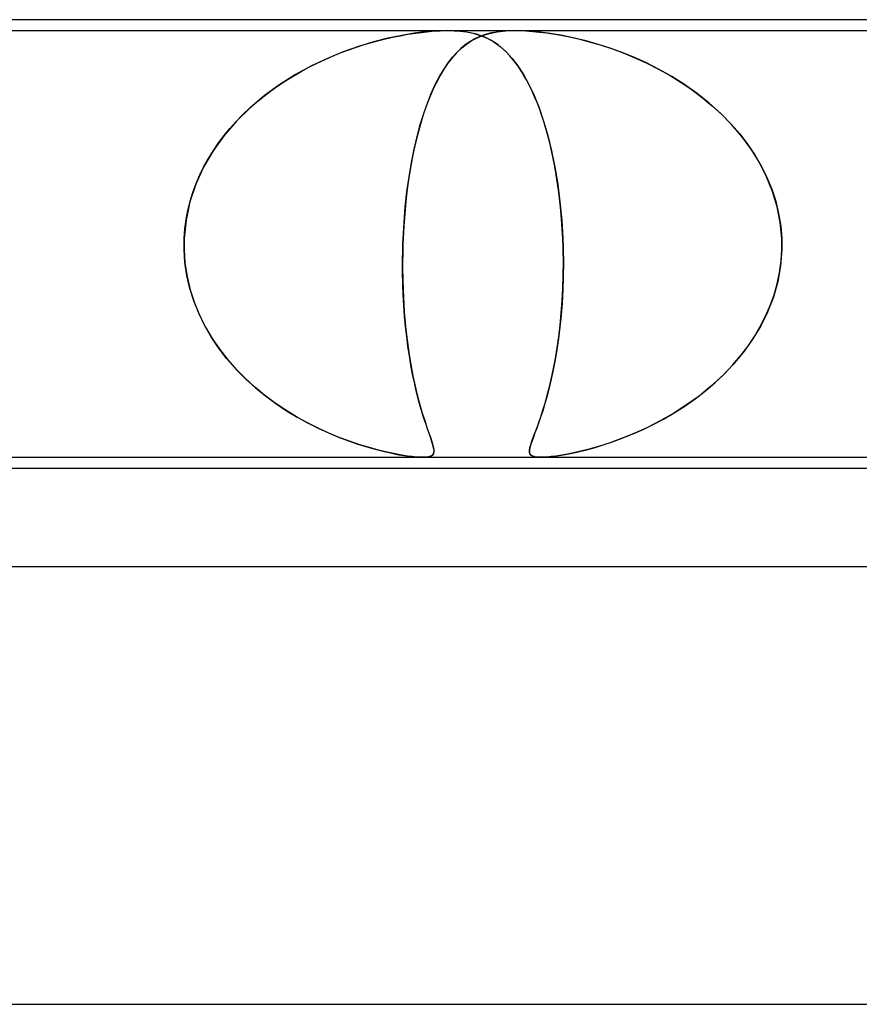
# Model space of a CAD drawing. Header units: millimetres. Extents: x -280 to 280, y -2 to 180.
# Tile 34 of 73: x -42 to -34, y 171 to 180. Entities that reach past the tile are written whole.
import ezdxf

# ---------------------------------------------------------------- set-up
doc = ezdxf.new("R2010")
doc.units = ezdxf.units.MM
doc.layers.add('HIDDEN', color=7, linetype='Continuous')
doc.layers.add('THICK', color=7, linetype='Continuous')

msp = doc.modelspace()

# ---------------------------------------------------------------- linework, layer by layer
at = {"layer": 'HIDDEN'}
for p, q in [((-44.6877, 179.9), (-37.8123, 179.9)), ((-38.3556, 179.8303), (-38.4881, 179.7965)), ((-38.4394, 179.8096), (-38.3759, 179.8255)), ((-38.3759, 179.8255), (-38.3123, 179.8399)), ((-38.2292, 179.8568), (-38.3556, 179.8303)), ((-38.3123, 179.8399), (-38.2443, 179.8537)), ((-38.2443, 179.8537), (-38.1728, 179.8666)), ((-38.1163, 179.8757), (-38.2292, 179.8568)), ((-38.1728, 179.8666), (-38.0993, 179.8779)), ((-38.0228, 179.8877), (-38.1163, 179.8757)), ((-38.0993, 179.8779), (-38.0249, 179.8873)), ((-38.0249, 179.8873), (-37.9509, 179.8943)), ((-37.9461, 179.8947), (-38.0228, 179.8877)), ((-37.9509, 179.8943), (-37.8791, 179.8986)), ((-37.8785, 179.8986), (-37.9461, 179.8947)), ((-37.8791, 179.8986), (-37.812, 179.9)), ((-37.8125, 179.9), (-37.8785, 179.8986)), ((-37.7496, 179.8986), (-37.8125, 179.9)), ((-37.8123, 179.9), (-37.1877, 179.9)), ((-37.812, 179.9), (-37.7501, 179.8986)), ((-37.7501, 179.8986), (-37.6941, 179.8947)), ((-37.6905, 179.8943), (-37.7496, 179.8986)), ((-37.6941, 179.8947), (-37.6379, 179.8877)), ((-37.6364, 179.8873), (-37.6905, 179.8943)), ((-37.6379, 179.8877), (-37.5773, 179.8757)), ((-37.5876, 179.8779), (-37.6364, 179.8873)), ((-37.5623, 179.8237), (-37.6056, 179.7987)), ((-37.5937, 179.8061), (-37.5456, 179.8319)), ((-37.5438, 179.8666), (-37.5876, 179.8779)), ((-37.5773, 179.8757), (-37.5129, 179.8568)), ((-37.5166, 179.845), (-37.5623, 179.8237)), ((-37.5456, 179.8319), (-37.4906, 179.8549)), ((-37.5047, 179.8537), (-37.5438, 179.8666)), ((-37.4657, 179.8635), (-37.5166, 179.845)), ((-37.5129, 179.8568), (-37.4488, 179.8303)), ((-37.4699, 179.8399), (-37.5047, 179.8537)), ((-37.4906, 179.8549), (-37.4278, 179.8741)), ((-37.4392, 179.8255), (-37.4699, 179.8399)), ((-37.4087, 179.8787), (-37.4657, 179.8635)), ((-37.4488, 179.8303), (-37.3882, 179.7965)), ((-37.4099, 179.8096), (-37.4392, 179.8255)), ((-37.4278, 179.8741), (-37.3568, 179.8884)), ((-37.3448, 179.8901), (-37.4087, 179.8787)), ((-37.3568, 179.8884), (-37.2768, 179.8971)), ((-37.2717, 179.8974), (-37.3448, 179.8901)), ((-37.2768, 179.8971), (-37.1878, 179.9)), ((-37.1877, 179.9), (-37.2717, 179.8974)), ((-37.1878, 179.9), (-37.0959, 179.8974)), ((-37.0898, 179.8971), (-37.1877, 179.9)), ((-37.1877, 179.9), (-30.3123, 179.9)), ((-37.0959, 179.8974), (-37.0012, 179.8901)), ((-36.9841, 179.8884), (-37.0898, 179.8971)), ((-37.0012, 179.8901), (-36.9049, 179.8787)), ((-36.8735, 179.8741), (-36.9841, 179.8884)), ((-36.9049, 179.8787), (-36.8073, 179.8635)), ((-36.7612, 179.8549), (-36.8735, 179.8741)), ((-36.8073, 179.8635), (-36.71, 179.845)), ((-36.6505, 179.8319), (-36.7612, 179.8549)), ((-36.71, 179.845), (-36.6147, 179.8237)), ((-36.5449, 179.8061), (-36.6505, 179.8319)), ((-36.6147, 179.8237), (-36.5174, 179.7987)), ((-38.625, 179.7551), (-38.7652, 179.7054)), ((-38.7112, 179.7254), (-38.6409, 179.7498)), ((-38.6409, 179.7498), (-38.572, 179.7719)), ((-38.4881, 179.7965), (-38.625, 179.7551)), ((-38.572, 179.7719), (-38.5048, 179.7918)), ((-38.5048, 179.7918), (-38.4394, 179.8096)), ((-37.689, 179.7353), (-37.7292, 179.6963)), ((-37.723, 179.7028), (-37.6806, 179.7427)), ((-37.6478, 179.7693), (-37.689, 179.7353)), ((-37.6806, 179.7427), (-37.6375, 179.7771)), ((-37.6056, 179.7987), (-37.6478, 179.7693)), ((-37.6375, 179.7771), (-37.5937, 179.8061)), ((-37.3809, 179.7918), (-37.4099, 179.8096)), ((-37.3882, 179.7965), (-37.3303, 179.7551)), ((-37.3522, 179.7719), (-37.3809, 179.7918)), ((-37.3238, 179.7498), (-37.3522, 179.7719)), ((-37.3303, 179.7551), (-37.2747, 179.7054)), ((-37.2957, 179.7254), (-37.3238, 179.7498)), ((-36.4417, 179.7771), (-36.5449, 179.8061)), ((-36.5174, 179.7987), (-36.4164, 179.7693)), ((-36.3341, 179.7427), (-36.4417, 179.7771)), ((-36.4164, 179.7693), (-36.3124, 179.7353)), ((-36.223, 179.7028), (-36.3341, 179.7427)), ((-36.3124, 179.7353), (-36.2062, 179.6963)), ((-38.9087, 179.6463), (-39.0539, 179.5774)), ((-38.9287, 179.6375), (-38.8553, 179.6694)), ((-38.7652, 179.7054), (-38.9087, 179.6463)), ((-38.8553, 179.6694), (-38.7827, 179.6987)), ((-38.7827, 179.6987), (-38.7112, 179.7254)), ((-37.7684, 179.6522), (-37.8067, 179.6028)), ((-37.8055, 179.6047), (-37.7647, 179.6569)), ((-37.7292, 179.6963), (-37.7684, 179.6522)), ((-37.7647, 179.6569), (-37.723, 179.7028)), ((-37.2679, 179.6987), (-37.2957, 179.7254)), ((-37.2747, 179.7054), (-37.2204, 179.6463)), ((-37.2404, 179.6694), (-37.2679, 179.6987)), ((-37.2132, 179.6375), (-37.2404, 179.6694)), ((-37.2204, 179.6463), (-37.1675, 179.5774)), ((-36.1092, 179.6569), (-36.223, 179.7028)), ((-36.2062, 179.6963), (-36.0983, 179.6522)), ((-35.9935, 179.6047), (-36.1092, 179.6569)), ((-36.0983, 179.6522), (-35.9896, 179.6028)), ((-39.0539, 179.5774), (-39.199, 179.4981)), ((-39.1493, 179.5267), (-39.0764, 179.5659)), ((-39.0764, 179.5659), (-39.0026, 179.603)), ((-39.0026, 179.603), (-38.9287, 179.6375)), ((-37.8454, 179.5458), (-37.8055, 179.6047)), ((-37.8067, 179.6028), (-37.8435, 179.5485)), ((-37.1862, 179.603), (-37.2132, 179.6375)), ((-37.1597, 179.5659), (-37.1862, 179.603)), ((-37.1675, 179.5774), (-37.1162, 179.4981)), ((-37.1338, 179.5267), (-37.1597, 179.5659)), ((-35.8769, 179.5458), (-35.9935, 179.6047)), ((-35.9896, 179.6028), (-35.8822, 179.5485)), ((-39.199, 179.4981), (-39.3422, 179.408)), ((-39.2919, 179.4412), (-39.2212, 179.4851)), ((-39.2212, 179.4851), (-39.1493, 179.5267)), ((-37.9223, 179.4067), (-37.8844, 179.4799)), ((-37.8789, 179.4898), (-37.9126, 179.4267)), ((-37.8844, 179.4799), (-37.8454, 179.5458)), ((-37.8435, 179.5485), (-37.8789, 179.4898)), ((-37.1086, 179.4851), (-37.1338, 179.5267)), ((-37.1162, 179.4981), (-37.0667, 179.408)), ((-37.084, 179.4412), (-37.1086, 179.4851)), ((-35.8822, 179.5485), (-35.7771, 179.4898)), ((-35.7602, 179.4799), (-35.8769, 179.5458)), ((-35.7771, 179.4898), (-35.6747, 179.4266)), ((-35.6442, 179.4067), (-35.7602, 179.4799)), ((-39.3422, 179.408), (-39.4817, 179.3066)), ((-39.4293, 179.3465), (-39.3613, 179.395)), ((-39.3613, 179.395), (-39.2919, 179.4412)), ((-37.9592, 179.3258), (-37.9223, 179.4067)), ((-37.9126, 179.4267), (-37.9449, 179.359)), ((-37.0601, 179.3951), (-37.084, 179.4412)), ((-37.0667, 179.408), (-37.0192, 179.3066)), ((-37.0369, 179.3465), (-37.0601, 179.3951)), ((-35.6747, 179.4266), (-35.5754, 179.359)), ((-35.53, 179.3258), (-35.6442, 179.4067)), ((-39.4817, 179.3066), (-39.6152, 179.1941)), ((-39.5602, 179.2426), (-39.4956, 179.2957)), ((-39.4956, 179.2957), (-39.4293, 179.3465)), ((-37.9755, 179.287), (-38.0047, 179.2106)), ((-37.9946, 179.2377), (-37.9592, 179.3258)), ((-37.9449, 179.359), (-37.9755, 179.287)), ((-37.0144, 179.2957), (-37.0369, 179.3465)), ((-37.0192, 179.3066), (-36.974, 179.1941)), ((-36.9925, 179.2426), (-37.0144, 179.2957)), ((-35.5754, 179.359), (-35.4797, 179.287)), ((-35.4193, 179.2377), (-35.53, 179.3258)), ((-35.4797, 179.287), (-35.3879, 179.2105)), ((-39.6152, 179.1941), (-39.7393, 179.0719)), ((-39.623, 179.187), (-39.5602, 179.2426)), ((-38.0047, 179.2106), (-38.0323, 179.1298)), ((-38.0281, 179.1426), (-37.9946, 179.2377)), ((-36.9714, 179.187), (-36.9925, 179.2426)), ((-36.974, 179.1941), (-36.9321, 179.0719)), ((-35.3137, 179.1426), (-35.4193, 179.2377)), ((-35.3879, 179.2105), (-35.3004, 179.1298)), ((-39.7421, 179.0688), (-39.6836, 179.1291)), ((-39.6836, 179.1291), (-39.623, 179.187)), ((-38.0596, 179.0407), (-38.0281, 179.1426)), ((-38.0323, 179.1298), (-38.0584, 179.0447)), ((-36.9509, 179.1291), (-36.9714, 179.187)), ((-36.9312, 179.0689), (-36.9509, 179.1291)), ((-35.214, 179.0406), (-35.3137, 179.1426)), ((-35.3004, 179.1298), (-35.2178, 179.0446)), ((-39.7393, 179.0719), (-39.8523, 178.9404)), ((-39.7982, 179.0062), (-39.7421, 179.0688)), ((-38.0889, 178.9318), (-38.0596, 179.0407)), ((-38.0584, 179.0447), (-38.0829, 178.9553)), ((-36.9321, 179.0719), (-36.8938, 178.9404)), ((-36.9122, 179.0062), (-36.9312, 179.0689)), ((-35.2178, 179.0446), (-35.1403, 178.9553)), ((-35.1213, 178.9317), (-35.214, 179.0406)), ((-39.8523, 178.9404), (-39.9529, 178.8)), ((-39.9025, 178.8738), (-39.8517, 178.9411)), ((-39.8517, 178.9411), (-39.7982, 179.0062)), ((-38.116, 178.8159), (-38.0889, 178.9318)), ((-38.0829, 178.9553), (-38.1057, 178.8619)), ((-36.894, 178.9411), (-36.9122, 179.0062)), ((-36.8767, 178.8738), (-36.894, 178.9411)), ((-36.8938, 178.9404), (-36.8594, 178.8001)), ((-35.1403, 178.9553), (-35.0685, 178.8619)), ((-35.0364, 178.8159), (-35.1213, 178.9317)), ((-39.9503, 178.804), (-39.9025, 178.8738)), ((-38.1057, 178.8619), (-38.1267, 178.7646)), ((-36.8603, 178.804), (-36.8767, 178.8738)), ((-35.0685, 178.8619), (-35.003, 178.7646)), ((-39.9529, 178.8), (-40.0397, 178.651)), ((-39.995, 178.732), (-39.9503, 178.804)), ((-38.1267, 178.7646), (-38.1458, 178.6635)), ((-38.1404, 178.6933), (-38.116, 178.8159)), ((-36.8448, 178.732), (-36.8603, 178.804)), ((-36.8594, 178.8001), (-36.8291, 178.651)), ((-34.9605, 178.6933), (-35.0364, 178.8159)), ((-35.003, 178.7646), (-34.944, 178.6635)), ((-40.0397, 178.651), (-40.1106, 178.4951)), ((-40.0739, 178.581), (-40.0362, 178.6577)), ((-40.0362, 178.6577), (-39.995, 178.732)), ((-38.1458, 178.6635), (-38.163, 178.5587)), ((-38.1621, 178.5647), (-38.1404, 178.6933)), ((-36.8303, 178.6577), (-36.8448, 178.732)), ((-36.8168, 178.581), (-36.8303, 178.6577)), ((-36.8291, 178.651), (-36.8034, 178.4951)), ((-34.8949, 178.5647), (-34.9605, 178.6933)), ((-34.944, 178.6635), (-34.8922, 178.5587)), ((-40.1078, 178.5023), (-40.0739, 178.581)), ((-38.1808, 178.4302), (-38.1621, 178.5647)), ((-36.8045, 178.5023), (-36.8168, 178.581)), ((-34.8406, 178.4302), (-34.8949, 178.5647)), ((-40.1106, 178.4951), (-40.1643, 178.334)), ((-40.1374, 178.4219), (-40.1078, 178.5023)), ((-38.163, 178.5587), (-38.1782, 178.4505)), ((-36.7934, 178.4219), (-36.8045, 178.5023)), ((-36.8034, 178.4951), (-36.7828, 178.334)), ((-34.8922, 178.5587), (-34.8479, 178.4505)), ((-40.1627, 178.3401), (-40.1374, 178.4219)), ((-38.1962, 178.2902), (-38.1808, 178.4302)), ((-38.1782, 178.4505), (-38.1912, 178.3398)), ((-36.7835, 178.3401), (-36.7934, 178.4219)), ((-34.8479, 178.4505), (-34.8118, 178.3398)), ((-34.7986, 178.2902), (-34.8406, 178.4302)), ((-40.1643, 178.334), (-40.2001, 178.1685)), ((-40.1834, 178.2569), (-40.1627, 178.3401)), ((-38.2081, 178.146), (-38.1962, 178.2902)), ((-38.1912, 178.3398), (-38.2018, 178.2276)), ((-36.7749, 178.2569), (-36.7835, 178.3401)), ((-36.7828, 178.334), (-36.7673, 178.1685)), ((-34.8118, 178.3398), (-34.7845, 178.2276)), ((-34.7703, 178.146), (-34.7986, 178.2902)), ((-40.1994, 178.1724), (-40.1834, 178.2569)), ((-38.2018, 178.2276), (-38.2102, 178.1142)), ((-36.7676, 178.1724), (-36.7749, 178.2569)), ((-34.7845, 178.2276), (-34.766, 178.1142)), ((-40.2001, 178.1685), (-40.2169, 178)), ((-40.2107, 178.0868), (-40.1994, 178.1724)), ((-38.2162, 178), (-38.2081, 178.146)), ((-38.2102, 178.1142), (-38.2162, 178)), ((-36.7617, 178.0868), (-36.7676, 178.1724)), ((-36.7673, 178.1685), (-36.7572, 178)), ((-34.7564, 178), (-34.7703, 178.146)), ((-34.766, 178.1142), (-34.7564, 178)), ((-40.2169, 178), (-40.2107, 178.0868)), ((-36.7572, 178), (-36.7617, 178.0868)), ((-40.2183, 177.9333), (-40.2182, 177.95)), ((-40.2182, 177.9499), (-40.2183, 177.9333)), ((-40.2183, 177.9333), (-40.2181, 177.9166)), ((-40.2181, 177.9166), (-40.2183, 177.9333)), ((-40.218, 177.9666), (-40.2182, 177.9499)), ((-40.2182, 177.95), (-40.218, 177.9666)), ((-40.2175, 177.9833), (-40.218, 177.9666)), ((-40.218, 177.9666), (-40.2175, 177.9833)), ((-40.2169, 178), (-40.2175, 177.9833)), ((-40.2175, 177.9833), (-40.2169, 178)), ((-38.2192, 177.9167), (-38.2187, 177.9334)), ((-38.2187, 177.9334), (-38.2192, 177.9167)), ((-38.2187, 177.9334), (-38.2181, 177.9501)), ((-38.2181, 177.95), (-38.2187, 177.9334)), ((-38.2181, 177.9501), (-38.2175, 177.9667)), ((-38.2175, 177.9667), (-38.2181, 177.95)), ((-38.2175, 177.9667), (-38.2169, 177.9834)), ((-38.2169, 177.9834), (-38.2175, 177.9667)), ((-38.2169, 177.9834), (-38.2162, 178)), ((-38.2162, 178), (-38.2169, 177.9834)), ((-36.7565, 177.9833), (-36.7572, 178)), ((-36.7572, 178), (-36.7565, 177.9833)), ((-36.7558, 177.9666), (-36.7565, 177.9833)), ((-36.7565, 177.9833), (-36.7558, 177.9666)), ((-36.7552, 177.95), (-36.7558, 177.9666)), ((-36.7558, 177.9666), (-36.7552, 177.9499)), ((-36.7546, 177.9333), (-36.7552, 177.95)), ((-36.7552, 177.9499), (-36.7546, 177.9333)), ((-36.7542, 177.9166), (-36.7546, 177.9333)), ((-36.7546, 177.9333), (-36.7542, 177.9166)), ((-34.7564, 178), (-34.7558, 177.9834)), ((-34.7558, 177.9834), (-34.7564, 178)), ((-34.7558, 177.9834), (-34.7554, 177.9667)), ((-34.7554, 177.9667), (-34.7558, 177.9834)), ((-34.7554, 177.9667), (-34.7551, 177.95)), ((-34.7551, 177.9501), (-34.7554, 177.9667)), ((-34.755, 177.9334), (-34.7552, 177.9167)), ((-34.7552, 177.9167), (-34.755, 177.9334)), ((-34.755, 177.9334), (-34.7551, 177.9501)), ((-34.7551, 177.95), (-34.755, 177.9334)), ((-40.2181, 177.9166), (-40.2178, 177.9)), ((-40.2178, 177.9), (-40.2181, 177.9166)), ((-40.2178, 177.9), (-40.2094, 177.7753)), ((-40.2099, 177.7802), (-40.2178, 177.9)), ((-38.2196, 177.9), (-38.2214, 177.7509)), ((-38.2213, 177.7953), (-38.2196, 177.9)), ((-38.2196, 177.9), (-38.2192, 177.9167)), ((-38.2192, 177.9167), (-38.2196, 177.9)), ((-36.7537, 177.9), (-36.7542, 177.9166)), ((-36.7542, 177.9166), (-36.7537, 177.9)), ((-36.7521, 177.7802), (-36.7537, 177.9)), ((-36.7537, 177.9), (-36.752, 177.7753)), ((-34.7555, 177.9), (-34.7669, 177.7509)), ((-34.7619, 177.7953), (-34.7555, 177.9)), ((-34.7552, 177.9167), (-34.7555, 177.9)), ((-34.7555, 177.9), (-34.7552, 177.9167)), ((-40.1924, 177.6613), (-40.2099, 177.7802)), ((-40.2094, 177.7753), (-40.1907, 177.6523)), ((-38.2214, 177.7509), (-38.2194, 177.6055)), ((-38.221, 177.6904), (-38.2213, 177.7953)), ((-36.752, 177.7753), (-36.7533, 177.6523)), ((-36.7531, 177.6613), (-36.7521, 177.7802)), ((-34.7669, 177.7509), (-34.7931, 177.6055)), ((-34.776, 177.6904), (-34.7619, 177.7953)), ((-40.1655, 177.544), (-40.1924, 177.6613)), ((-38.2189, 177.5869), (-38.221, 177.6904)), ((-36.7567, 177.544), (-36.7531, 177.6613)), ((-34.7975, 177.5869), (-34.776, 177.6904)), ((-40.1907, 177.6523), (-40.1619, 177.5311)), ((-38.2194, 177.6055), (-38.2139, 177.4641)), ((-38.215, 177.4854), (-38.2189, 177.5869)), ((-36.7533, 177.6523), (-36.7572, 177.5311)), ((-34.7931, 177.6055), (-34.8331, 177.4641)), ((-34.8261, 177.4854), (-34.7975, 177.5869)), ((-40.1294, 177.4288), (-40.1655, 177.544)), ((-40.1619, 177.5311), (-40.1237, 177.4132)), ((-38.2094, 177.3861), (-38.215, 177.4854)), ((-36.7572, 177.5311), (-36.7638, 177.4132)), ((-36.7628, 177.4288), (-36.7567, 177.544)), ((-34.8616, 177.3861), (-34.8261, 177.4854)), ((-40.0844, 177.3161), (-40.1294, 177.4288)), ((-40.1237, 177.4132), (-40.077, 177.2995)), ((-38.2139, 177.4641), (-38.2052, 177.3274)), ((-36.7638, 177.4132), (-36.7727, 177.2995)), ((-36.7712, 177.3161), (-36.7628, 177.4288)), ((-34.8331, 177.4641), (-34.8862, 177.3274)), ((-40.0313, 177.2069), (-40.0844, 177.3161)), ((-38.2022, 177.2891), (-38.2094, 177.3861)), ((-38.2052, 177.3274), (-38.1937, 177.1968)), ((-36.7818, 177.2069), (-36.7712, 177.3161)), ((-34.8862, 177.3274), (-34.9507, 177.1968)), ((-34.9037, 177.2891), (-34.8616, 177.3861)), ((-40.077, 177.2995), (-40.0223, 177.1903)), ((-38.1934, 177.1946), (-38.2022, 177.2891)), ((-36.7727, 177.2995), (-36.7837, 177.1903)), ((-34.952, 177.1946), (-34.9037, 177.2891)), ((-39.9706, 177.1018), (-40.0313, 177.2069)), ((-40.0223, 177.1903), (-39.9604, 177.0855)), ((-38.1937, 177.1968), (-38.1796, 177.0732)), ((-38.1833, 177.1027), (-38.1934, 177.1946)), ((-36.7837, 177.1903), (-36.7966, 177.0855)), ((-36.7944, 177.1018), (-36.7818, 177.2069)), ((-34.9507, 177.1968), (-35.0254, 177.0732)), ((-35.0063, 177.1027), (-34.952, 177.1946)), ((-39.9031, 177.0009), (-39.9706, 177.1018)), ((-39.9604, 177.0855), (-39.8918, 176.9854)), ((-38.1717, 177.0133), (-38.1833, 177.1027)), ((-38.1796, 177.0732), (-38.1635, 176.9566)), ((-36.7966, 177.0855), (-36.8111, 176.9854)), ((-36.8087, 177.0009), (-36.7944, 177.1018)), ((-35.0254, 177.0732), (-35.109, 176.9566)), ((-35.0667, 177.0133), (-35.0063, 177.1027)), ((-39.8291, 176.9045), (-39.9031, 177.0009)), ((-39.8918, 176.9854), (-39.8174, 176.8903)), ((-38.1588, 176.9264), (-38.1717, 177.0133)), ((-38.1635, 176.9566), (-38.1456, 176.847)), ((-36.8111, 176.9854), (-36.8271, 176.8904)), ((-36.8246, 176.9045), (-36.8087, 177.0009)), ((-35.109, 176.9566), (-35.2005, 176.847)), ((-35.1329, 176.9264), (-35.0667, 177.0133)), ((-39.7492, 176.8126), (-39.8291, 176.9045)), ((-39.8174, 176.8903), (-39.7378, 176.8004)), ((-38.1447, 176.8421), (-38.1588, 176.9264)), ((-36.8271, 176.8904), (-36.8443, 176.8004)), ((-36.8418, 176.8126), (-36.8246, 176.9045)), ((-35.2049, 176.8421), (-35.1329, 176.9264)), ((-39.6639, 176.7254), (-39.7492, 176.8126)), ((-39.7378, 176.8004), (-39.6536, 176.7154)), ((-38.1456, 176.847), (-38.1262, 176.7445)), ((-38.1294, 176.7607), (-38.1447, 176.8421)), ((-38.1131, 176.6822), (-38.1294, 176.7607)), ((-36.8443, 176.8004), (-36.8624, 176.7154)), ((-36.8602, 176.7254), (-36.8418, 176.8126)), ((-35.3653, 176.6822), (-35.2824, 176.7607)), ((-35.2005, 176.847), (-35.2988, 176.7445)), ((-35.2824, 176.7607), (-35.2049, 176.8421)), ((-39.5743, 176.6434), (-39.6639, 176.7254)), ((-39.6536, 176.7154), (-39.5653, 176.6356)), ((-38.1262, 176.7445), (-38.1057, 176.649)), ((-38.0959, 176.6068), (-38.1131, 176.6822)), ((-36.8624, 176.7154), (-36.8813, 176.6356)), ((-36.8794, 176.6434), (-36.8602, 176.7254)), ((-35.4534, 176.6068), (-35.3653, 176.6822)), ((-35.2988, 176.7445), (-35.403, 176.649)), ((-39.4815, 176.567), (-39.5743, 176.6434)), ((-39.5653, 176.6356), (-39.4735, 176.5607)), ((-38.1057, 176.649), (-38.0843, 176.5603)), ((-38.0778, 176.5348), (-38.0959, 176.6068)), ((-36.8813, 176.6356), (-36.9008, 176.5607)), ((-36.8992, 176.567), (-36.8794, 176.6434)), ((-35.5464, 176.5348), (-35.4534, 176.6068)), ((-35.403, 176.649), (-35.5123, 176.5603)), ((-39.3861, 176.4963), (-39.4815, 176.567)), ((-39.4735, 176.5607), (-39.3787, 176.4909)), ((-39.2889, 176.4309), (-39.3861, 176.4963)), ((-39.3787, 176.4909), (-39.282, 176.4262)), ((-38.0843, 176.5603), (-38.0625, 176.4785)), ((-38.0595, 176.4677), (-38.0778, 176.5348)), ((-36.9205, 176.4909), (-36.9402, 176.4262)), ((-36.9391, 176.4309), (-36.9192, 176.4962)), ((-36.9008, 176.5607), (-36.9205, 176.4909)), ((-36.9192, 176.4962), (-36.8992, 176.567)), ((-35.6419, 176.4677), (-35.5464, 176.5348)), ((-35.5123, 176.5603), (-35.6258, 176.4785)), ((-39.1906, 176.3709), (-39.2889, 176.4309)), ((-39.282, 176.4262), (-39.1848, 176.3673)), ((-38.0625, 176.4785), (-38.0407, 176.4035)), ((-38.0414, 176.4062), (-38.0595, 176.4677)), ((-38.0237, 176.3499), (-38.0414, 176.4062)), ((-38.0407, 176.4035), (-38.0192, 176.3352)), ((-36.9402, 176.4262), (-36.9595, 176.3673)), ((-36.9586, 176.3709), (-36.9391, 176.4309)), ((-35.7426, 176.4035), (-35.8619, 176.3352)), ((-35.8355, 176.3499), (-35.7385, 176.4062)), ((-35.6258, 176.4785), (-35.7426, 176.4035)), ((-35.7385, 176.4062), (-35.6419, 176.4677)), ((-39.0918, 176.3161), (-39.1906, 176.3709)), ((-39.1848, 176.3673), (-39.088, 176.3138)), ((-38.9931, 176.2664), (-39.0918, 176.3161)), ((-39.088, 176.3138), (-38.9921, 176.2657)), ((-38.0068, 176.2987), (-38.0237, 176.3499)), ((-38.0192, 176.3352), (-37.9987, 176.2739)), ((-36.978, 176.3139), (-36.9955, 176.2657)), ((-36.9952, 176.2663), (-36.9774, 176.3161)), ((-36.9595, 176.3673), (-36.978, 176.3139)), ((-36.9774, 176.3161), (-36.9586, 176.3709)), ((-35.8619, 176.3352), (-35.9819, 176.2739)), ((-35.9322, 176.2987), (-35.8355, 176.3499)), ((-38.8954, 176.2216), (-38.9931, 176.2664)), ((-38.9921, 176.2657), (-38.8977, 176.2225)), ((-38.8977, 176.2225), (-38.8055, 176.1841)), ((-38.7992, 176.1816), (-38.8954, 176.2216)), ((-37.9909, 176.2524), (-38.0068, 176.2987)), ((-37.9987, 176.2739), (-37.9798, 176.2202)), ((-37.9764, 176.2109), (-37.9909, 176.2524)), ((-37.9798, 176.2202), (-37.9634, 176.1736)), ((-37.0267, 176.1816), (-37.0118, 176.2216)), ((-37.0115, 176.2225), (-37.0259, 176.1842)), ((-37.0118, 176.2216), (-36.9952, 176.2663)), ((-36.9955, 176.2657), (-37.0115, 176.2225)), ((-36.0999, 176.2202), (-36.2146, 176.1736)), ((-36.1222, 176.2109), (-36.028, 176.2524)), ((-35.9819, 176.2739), (-36.0999, 176.2202)), ((-36.028, 176.2524), (-35.9322, 176.2987)), ((-38.8055, 176.1841), (-38.7161, 176.1503)), ((-38.7049, 176.1463), (-38.7992, 176.1816)), ((-38.7161, 176.1503), (-38.6302, 176.1207)), ((-38.6131, 176.1152), (-38.7049, 176.1463)), ((-37.9635, 176.1739), (-37.9764, 176.2109)), ((-37.9525, 176.1413), (-37.9635, 176.1739)), ((-37.9634, 176.1736), (-37.9499, 176.1337)), ((-37.9437, 176.1129), (-37.9525, 176.1413)), ((-37.9499, 176.1337), (-37.9401, 176.1001)), ((-37.0503, 176.1152), (-37.0397, 176.1463)), ((-37.0384, 176.1503), (-37.0485, 176.1207)), ((-37.0397, 176.1463), (-37.0267, 176.1816)), ((-37.0259, 176.1842), (-37.0384, 176.1503)), ((-36.325, 176.1337), (-36.43, 176.1001)), ((-36.3884, 176.1129), (-36.3031, 176.1413)), ((-36.2146, 176.1736), (-36.325, 176.1337)), ((-36.3031, 176.1413), (-36.2141, 176.1739)), ((-36.2141, 176.1739), (-36.1222, 176.2109)), ((-38.6302, 176.1207), (-38.5483, 176.0951)), ((-38.5247, 176.0882), (-38.6131, 176.1152)), ((-38.5483, 176.0951), (-38.471, 176.0732)), ((-38.4404, 176.0652), (-38.5247, 176.0882)), ((-38.471, 176.0732), (-38.399, 176.0548)), ((-38.3612, 176.0461), (-38.4404, 176.0652)), ((-38.399, 176.0548), (-38.3322, 176.0396)), ((-38.2886, 176.0307), (-38.3612, 176.0461)), ((-37.9373, 176.088), (-37.9437, 176.1129)), ((-37.9401, 176.1001), (-37.9346, 176.0722)), ((-37.939, 176.0319), (-37.9342, 176.0475)), ((-37.934, 176.0497), (-37.9387, 176.0324)), ((-37.9339, 176.0662), (-37.9373, 176.088)), ((-37.9346, 176.0722), (-37.934, 176.0497)), ((-37.9342, 176.0475), (-37.9339, 176.0662)), ((-37.0608, 176.0732), (-37.0624, 176.0548)), ((-37.0624, 176.0548), (-37.0605, 176.0396)), ((-37.0619, 176.0652), (-37.0579, 176.0882)), ((-37.0618, 176.046), (-37.0619, 176.0652)), ((-37.057, 176.0307), (-37.0618, 176.046)), ((-37.0561, 176.0951), (-37.0608, 176.0732)), ((-37.0579, 176.0882), (-37.0503, 176.1152)), ((-37.0485, 176.1207), (-37.0561, 176.0951)), ((-36.7019, 176.0319), (-36.629, 176.0475)), ((-36.619, 176.0497), (-36.6987, 176.0324)), ((-36.629, 176.0475), (-36.5518, 176.0662)), ((-36.5283, 176.0722), (-36.619, 176.0497)), ((-36.5518, 176.0662), (-36.4713, 176.088)), ((-36.43, 176.1001), (-36.5283, 176.0722)), ((-36.4713, 176.088), (-36.3884, 176.1129)), ((-38.3322, 176.0396), (-38.2706, 176.0271)), ((-38.227, 176.0193), (-38.2886, 176.0307)), ((-38.2706, 176.0271), (-38.2142, 176.0173)), ((-38.1757, 176.0114), (-38.227, 176.0193)), ((-38.2142, 176.0173), (-38.1631, 176.0098)), ((-38.1333, 176.0061), (-38.1757, 176.0114)), ((-38.1631, 176.0098), (-38.117, 176.0043)), ((-38.0982, 176.0027), (-38.1333, 176.0061)), ((-38.117, 176.0043), (-38.076, 176.0011)), ((-38.0671, 176.0006), (-38.0982, 176.0027)), ((-38.076, 176.0011), (-38.0402, 176)), ((-38.0396, 176), (-38.0671, 176.0006)), ((-38.0402, 176), (-38.0097, 176.0011)), ((-38.0155, 176.0006), (-38.0396, 176)), ((-37.9947, 176.0027), (-38.0155, 176.0006)), ((-38.0097, 176.0011), (-37.9843, 176.0044)), ((-37.9769, 176.0061), (-37.9947, 176.0027)), ((-37.9843, 176.0044), (-37.964, 176.0104)), ((-37.9612, 176.0116), (-37.9769, 176.0061)), ((-37.964, 176.0104), (-37.9489, 176.0195)), ((-37.9481, 176.02), (-37.9612, 176.0116)), ((-37.9489, 176.0195), (-37.939, 176.0319)), ((-37.9387, 176.0324), (-37.9481, 176.02)), ((-37.0605, 176.0396), (-37.0549, 176.0271)), ((-37.0479, 176.0193), (-37.057, 176.0307)), ((-37.0549, 176.0271), (-37.0453, 176.0173)), ((-37.0353, 176.0114), (-37.0479, 176.0193)), ((-37.0453, 176.0173), (-37.0313, 176.0098)), ((-37.02, 176.0061), (-37.0353, 176.0114)), ((-37.0313, 176.0098), (-37.0125, 176.0043)), ((-37.0025, 176.0027), (-37.02, 176.0061)), ((-37.0125, 176.0043), (-36.9884, 176.0011)), ((-36.9819, 176.0006), (-37.0025, 176.0027)), ((-36.9884, 176.0011), (-36.9585, 176)), ((-36.9579, 176), (-36.9819, 176.0006)), ((-36.9585, 176), (-36.9224, 176.0011)), ((-36.9303, 176.0006), (-36.9579, 176)), ((-36.899, 176.0027), (-36.9303, 176.0006)), ((-36.9224, 176.0011), (-36.8794, 176.0044)), ((-36.8632, 176.0061), (-36.899, 176.0027)), ((-36.8794, 176.0044), (-36.8286, 176.0104)), ((-36.8192, 176.0116), (-36.8632, 176.0061)), ((-36.8286, 176.0104), (-36.7694, 176.0195)), ((-36.7649, 176.02), (-36.8192, 176.0116)), ((-36.7694, 176.0195), (-36.7019, 176.0319)), ((-36.6987, 176.0324), (-36.7649, 176.02))]:
    msp.add_line(p, q, dxfattribs=at)
at = {"layer": 'THICK'}
for p, q in [((148, 180), (-148, 180)), ((-72.2615, 176), (72.2615, 176)), ((-71.9612, 175.9), (-15, 175.9)), ((151.5, 175), (-151.5, 175)), ((-74.1687, 171), (74.1687, 171))]:
    msp.add_line(p, q, dxfattribs=at)

doc.saveas('drawing.dxf')
